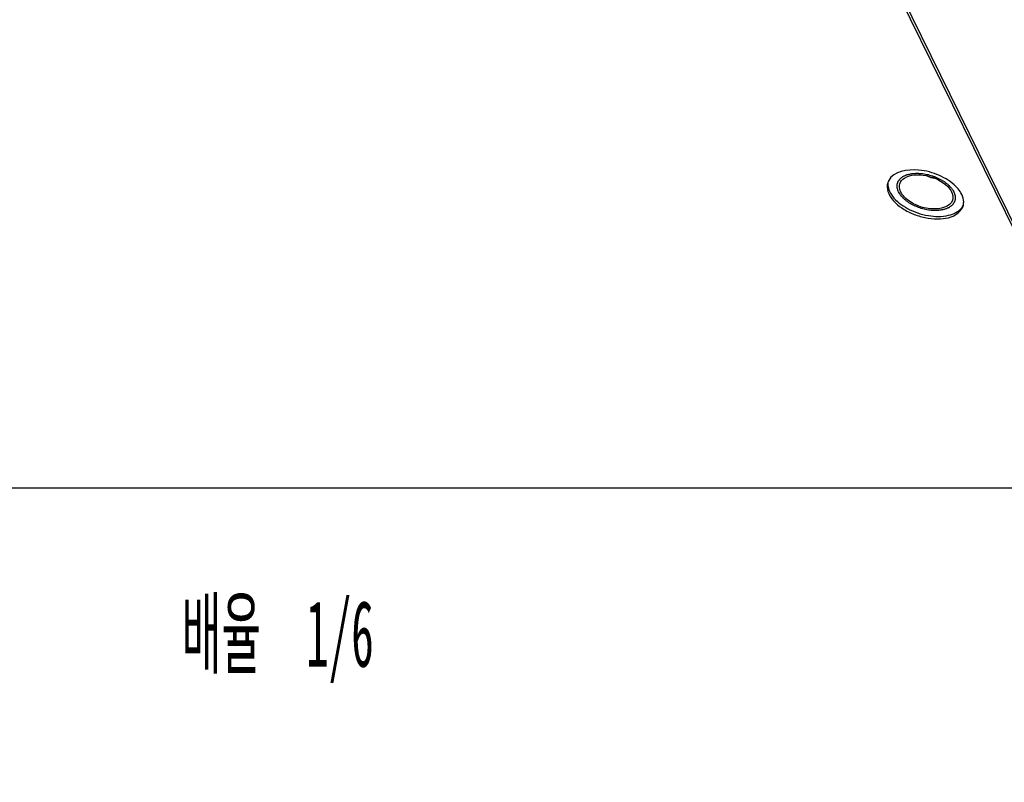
# Model space of a CAD drawing. Header units: millimetres. Extents: x -1 to 4195, y -1 to 2965.
# Tile 9 of 17: x 3559 to 3819, y 1996 to 2198. Entities that reach past the tile are written whole.
import ezdxf

# ---------------------------------------------------------------- set-up
doc = ezdxf.new("R2010")
doc.units = ezdxf.units.MM
doc.header["$LTSCALE"] = 231.275
doc.layers.get('0').update_dxf_attribs({"linetype": 'CONTINUOUS'})
doc.layers.add('02___PRT_ALL_AXES', color=7, linetype='CONTINUOUS')
doc.layers.add('7_ALL_FEATURES', color=7, linetype='CONTINUOUS')
doc.styles.get("Standard").update_dxf_attribs({"font": 'txt', "width": 0.5})

msp = doc.modelspace()

# ---------------------------------------------------------------- linework, layer by layer
at = {"color": 2, "linetype": 'Continuous'}
for points in [[(3790.6956, 2152.1736), (3790.6404, 2152.3333), (3790.5543, 2152.5733), (3790.4528, 2152.8917), (3790.3434, 2153.1346), (3790.3606, 2153.3616), (3790.3415, 2153.5934), (3790.3406, 2153.8219), (3790.3032, 2154.059), (3790.3938, 2154.2648), (3790.4478, 2154.4798), (3790.5202, 2154.6896), (3790.5557, 2154.9107), (3790.7202, 2155.0917), (3790.8481, 2155.2845), (3790.9933, 2155.4699), (3791.1062, 2155.6732), (3791.3308, 2155.8122), (3791.5236, 2155.9697), (3791.7316, 2156.1176), (3791.9106, 2156.2851), (3792.1908, 2156.3842), (3792.4423, 2156.5029), (3792.7071, 2156.6114), (3792.9476, 2156.7414), (3793.2722, 2156.7955), (3793.5729, 2156.8714), (3793.8849, 2156.9361), (3794.1755, 2157.0237), (3794.5407, 2157.0308), (3794.8854, 2157.0609), (3795.2375, 2157.0794), (3795.5802, 2157.1213), (3795.953, 2157.0812), (3796.4404, 2157.0513), (3797.0465, 2157.0422), (3797.8031, 2156.8602), (3798.5571, 2156.7641), (3799.2921, 2156.4955), (3800.0431, 2156.3097), (3800.6315, 2156.0226), (3801.1041, 2155.816), (3801.4754, 2155.6712), (3801.7784, 2155.474), (3802.1012, 2155.2916), (3802.4134, 2155.1022), (3802.748, 2154.926), (3803.0037, 2154.7041), (3803.2823, 2154.495), (3803.5483, 2154.2803), (3803.8417, 2154.075), (3804.0382, 2153.838), (3804.2625, 2153.6099), (3804.4723, 2153.3779), (3804.7124, 2153.1528), (3804.8456, 2152.904), (3805.0607, 2152.5806), (3805.2136, 2152.3361), (3805.3174, 2152.1736)], [(3805.3174, 2152.1736), (3805.3726, 2152.0139), (3805.4587, 2151.7739), (3805.5602, 2151.4555), (3805.6696, 2151.2126), (3805.6525, 2150.9856), (3805.6715, 2150.7537), (3805.6724, 2150.5253), (3805.7098, 2150.2882), (3805.6192, 2150.0823), (3805.5652, 2149.8674), (3805.4929, 2149.6576), (3805.4573, 2149.4364), (3805.2928, 2149.2555), (3805.1649, 2149.0627), (3805.0198, 2148.8773), (3804.9068, 2148.674), (3804.6823, 2148.535), (3804.4894, 2148.3775), (3804.2814, 2148.2295), (3804.1025, 2148.0621), (3803.8223, 2147.963), (3803.5707, 2147.8442), (3803.3059, 2147.7358), (3803.0654, 2147.6058), (3802.7408, 2147.5517), (3802.4401, 2147.4758), (3802.1281, 2147.4111), (3801.8375, 2147.3235), (3801.4723, 2147.3164), (3801.1277, 2147.2863), (3800.7755, 2147.2678), (3800.4328, 2147.2259), (3800.06, 2147.266), (3799.5727, 2147.2959), (3798.9665, 2147.305), (3798.2099, 2147.487), (3797.4559, 2147.5831), (3796.7209, 2147.8517), (3795.97, 2148.0375), (3795.3815, 2148.3246), (3794.9089, 2148.5312), (3794.5376, 2148.6759), (3794.2346, 2148.8732), (3793.9118, 2149.0556), (3793.5996, 2149.245), (3793.2651, 2149.4212), (3793.0093, 2149.6431), (3792.7307, 2149.8522), (3792.4647, 2150.0668), (3792.1713, 2150.2722), (3791.9749, 2150.5092), (3791.7505, 2150.7372), (3791.5407, 2150.9693), (3791.3006, 2151.1944), (3791.1674, 2151.4432), (3790.9523, 2151.7666), (3790.7994, 2152.011), (3790.6956, 2152.1736)]]:
    msp.add_open_spline(points, degree=3, knots=[0, 0, 0, 0, 0.03125, 0.046875, 0.0625, 0.078125, 0.09375, 0.109375, 0.125, 0.140625, 0.15625, 0.171875, 0.1875, 0.203125, 0.21875, 0.234375, 0.25, 0.265625, 0.28125, 0.296875, 0.3125, 0.328125, 0.34375, 0.359375, 0.375, 0.390625, 0.40625, 0.421875, 0.4375, 0.453125, 0.46875, 0.484375, 0.5, 0.515625, 0.53125, 0.5625, 0.59375, 0.625, 0.65625, 0.6875, 0.71875, 0.734375, 0.75, 0.765625, 0.78125, 0.796875, 0.8125, 0.828125, 0.84375, 0.859375, 0.875, 0.890625, 0.90625, 0.921875, 0.9375, 0.953125, 0.96875, 1, 1, 1, 1], dxfattribs=at)
at = {"color": 7, "linetype": 'Continuous'}
msp.add_open_spline([(3800.3542, 2155.7283), (3799.9602, 2155.8168), (3799.386, 2155.9548), (3798.5704, 2156.2346), (3798.1924, 2156.3862), (3797.9972, 2156.4651)], degree=3, knots=[0, 0, 0, 0, 0.5, 0.75, 1, 1, 1, 1], dxfattribs=at)
at = {"layer": '02___PRT_ALL_AXES', "color": 7, "linetype": 'Continuous'}
for centre, radius, start, end in [((3791.163, 2153.5705), 3.4658, 151.574131, 162.765089), ((3802.9268, 2168.0957), 12.6321, 249.141256, 256.97714), ((3798.6318, 2146.4132), 10.2007, 44.176591, 44.813872), ((3799.1417, 2146.8979), 9.4972, 39.606318, 44.22301), ((3794.9403, 2153.9583), 4.0499, 203.851792, 206.147845), ((3801.0727, 2150.3888), 4.0499, 23.851792, 26.147845)]:
    msp.add_arc(centre, radius, start, end, dxfattribs=at)
for points, knots in [([(3805.8682, 2153.6027), (3804.6319, 2154.8471), (3801.3903, 2156.8107), (3795.454, 2158.5071), (3789.4376, 2157.6653), (3788.1151, 2155.2203)], [0, 0, 0, 0, 0.27319286, 0.56706522, 1, 1, 1, 1]), ([(3792.2718, 2155.8327), (3793.8765, 2156.869), (3798.368, 2156.865), (3802.2026, 2155.1065), (3803.6943, 2153.5712)], [0, 0, 0, 0, 0.47157632, 1, 1, 1, 1]), ([(3787.8528, 2154.5974), (3787.6283, 2153.8717), (3787.6878, 2152.7437), (3788.0843, 2151.7779), (3788.2104, 2151.5208)], [0, 0, 0, 0, 0.72626423, 1, 1, 1, 1]), ([(3788.2104, 2151.5208), (3789.0364, 2149.8376), (3791.4679, 2147.7468), (3795.1997, 2145.9973), (3798.4547, 2145.1423), (3801.6559, 2144.9609), (3805.044, 2145.4535), (3807.3357, 2147.0835), (3807.7567, 2148.4442)], [0, 0, 0, 0, 0.24700348, 0.39453226, 0.54481924, 0.68706525, 0.81236221, 1, 1, 1, 1]), ([(3789.1025, 2151.0599), (3790.1287, 2149.691), (3793.1564, 2147.417), (3798.3764, 2145.6828), (3803.494, 2145.5149), (3806.5924, 2146.941), (3807.3987, 2148.0115)], [0, 0, 0, 0, 0.25264749, 0.53953506, 0.80209681, 1, 1, 1, 1]), ([(3804.9579, 2150.0246), (3804.3824, 2148.1642), (3799.8687, 2147.2045), (3795.6373, 2148.4203), (3793.2208, 2149.8475), (3792.3187, 2150.7759)], [0, 0, 0, 0, 0.42059152, 0.72042125, 1, 1, 1, 1])]:
    msp.add_open_spline(points, degree=3, knots=knots, dxfattribs=at)
for points in [[(3791.0551, 2154.3226), (3791.2461, 2154.9401), (3791.7287, 2155.482), (3792.2718, 2155.8327)], [(3787.904, 2154.3882), (3787.8678, 2153.6317), (3788.0785, 2152.8535), (3788.4121, 2152.1736)], [(3790.947, 2153.5712), (3790.9445, 2153.8242), (3790.9803, 2154.0809), (3791.0551, 2154.3226)], [(3791.2362, 2152.3207), (3791.0633, 2152.712), (3790.9512, 2153.1434), (3790.947, 2153.5712)], [(3803.6943, 2153.5712), (3804.0954, 2153.1584), (3804.4546, 2152.6903), (3804.7082, 2152.1736)], [(3807.3992, 2151.5208), (3807.1476, 2152.0334), (3806.8224, 2152.5122), (3806.4588, 2152.9524)], [(3788.4121, 2152.1736), (3788.6045, 2151.7815), (3788.8405, 2151.4094), (3789.1025, 2151.0599)], [(3792.3187, 2150.7759), (3791.9176, 2151.1887), (3791.5584, 2151.6569), (3791.3048, 2152.1736)], [(3804.7768, 2152.0265), (3804.9497, 2151.6352), (3805.0618, 2151.2038), (3805.066, 2150.7759)], [(3805.066, 2150.7759), (3805.0685, 2150.5229), (3805.0327, 2150.2663), (3804.9579, 2150.0246)], [(3807.9115, 2149.5199), (3807.9047, 2150.2084), (3807.7025, 2150.9027), (3807.3992, 2151.5208)], [(3807.3987, 2148.0115), (3807.5598, 2148.2254), (3807.6991, 2148.458), (3807.8091, 2148.7023)], [(3807.7567, 2148.4442), (3807.8638, 2148.7903), (3807.9151, 2149.1577), (3807.9115, 2149.5199)]]:
    msp.add_open_spline(points, degree=3, dxfattribs=at)
at = {"layer": '7_ALL_FEATURES', "color": 7, "linetype": 'Continuous'}
for p, q in [((3853.469, 2076.4096), (3682.0101, 2425.8062)), ((3853.9536, 2076.736), (3682.4947, 2426.1326)), ((3475.059, 2074.0786), (3851.1589, 2074.0786))]:
    msp.add_line(p, q, dxfattribs=at)

# ---------------------------------------------------------------- texts
at = {"color": 2, "linetype": 'Continuous', "insert": (3626.8136, 2044.3036), "char_height": 17.5, "width": 64.166667, "attachment_point": 2, "line_spacing_factor": 0.9}
msp.add_mtext('배율  1/6', dxfattribs=at)

doc.saveas('drawing.dxf')
